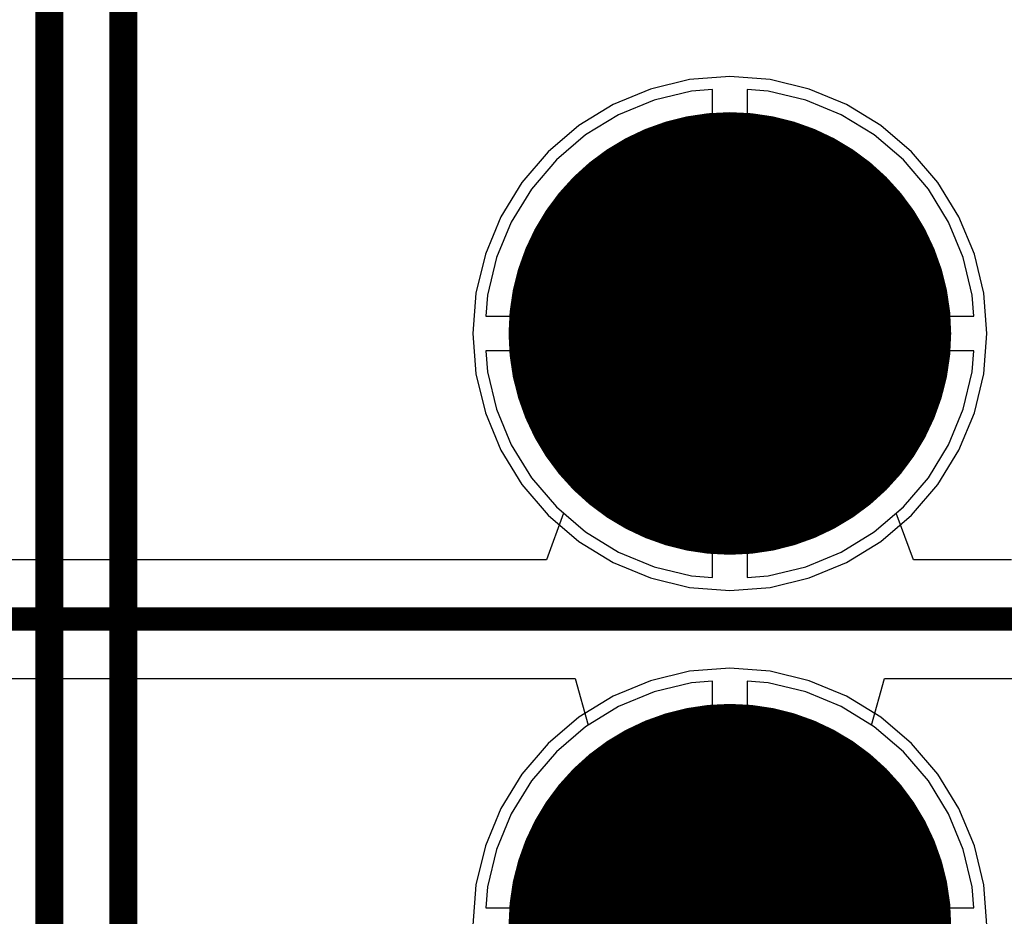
# Model space of a CAD drawing. Header units: millimetres. Extents: x 138 to 555, y 26 to 334.
# Tile 70 of 256: x 339.85 to 344.08, y 83.86 to 87.71. Entities that reach past the tile are written whole.
import ezdxf

# ---------------------------------------------------------------- set-up
doc = ezdxf.new("R2010")
doc.units = ezdxf.units.MM
for name, color, linetype in [('BottomLayer', 5, 'Continuous'), ('BottomSolder', 6, 'Continuous'), ('DrillDrawing', 1, 'Continuous'), ('Mechanical27', 56, 'Continuous'), ('MidLayer1', 16, 'Continuous'), ('MidLayer2', 76, 'Continuous'), ('MidLayer3', 90, 'Continuous'), ('MidLayer4', 156, 'Continuous'), ('MultiLayer', 9, 'Continuous'), ('PadHoleLayer', 156, 'Continuous'), ('TopLayer', 1, 'Continuous'), ('TopOverlay', 2, 'Continuous'), ('TopSolder', 216, 'Continuous')]:
    doc.layers.add(name, color=color, linetype=linetype)

# ---------------------------------------------------------------- blocks, each defined once
blk = doc.blocks.new('CON_SAMTEC_TST_117_01_T_D_519')
at = {"layer": 'BottomLayer', "const_width": 0.9}
for points in [[(-10.61, 1.27, 1), (-9.71, 1.27, 1)], [(-8.07, 1.27, 1), (-7.17, 1.27, 1)]]:
    blk.add_lwpolyline(points, format="xyb", close=True, dxfattribs=at)
at = {"layer": 'BottomSolder', "const_width": 0.95}
for points in [[(-10.635, 1.27, 1), (-9.685, 1.27, 1)], [(-8.095, 1.27, 1), (-7.145, 1.27, 1)]]:
    blk.add_lwpolyline(points, format="xyb", close=True, dxfattribs=at)
at = {"layer": 'Mechanical27', "const_width": 0.01}
for points in [[(-25.146, 4.191), (25.146, 4.191)], [(-24.8285, 3.8735), (24.8285, 3.8735)]]:
    blk.add_lwpolyline(points, dxfattribs=at)
at = {"layer": 'MidLayer1', "const_width": 0.9}
for points in [[(-10.61, 1.27, 1), (-9.71, 1.27, 1)], [(-8.07, 1.27, 1), (-7.17, 1.27, 1)]]:
    blk.add_lwpolyline(points, format="xyb", close=True, dxfattribs=at)
at = {"layer": 'MidLayer2', "const_width": 0.9}
for points in [[(-10.61, 1.27, 1), (-9.71, 1.27, 1)], [(-8.07, 1.27, 1), (-7.17, 1.27, 1)]]:
    blk.add_lwpolyline(points, format="xyb", close=True, dxfattribs=at)
at = {"layer": 'MidLayer3', "const_width": 0.9}
for points in [[(-10.61, 1.27, 1), (-9.71, 1.27, 1)], [(-8.07, 1.27, 1), (-7.17, 1.27, 1)]]:
    blk.add_lwpolyline(points, format="xyb", close=True, dxfattribs=at)
at = {"layer": 'MidLayer4', "const_width": 0.9}
for points in [[(-10.61, 1.27, 1), (-9.71, 1.27, 1)], [(-8.07, 1.27, 1), (-7.17, 1.27, 1)]]:
    blk.add_lwpolyline(points, format="xyb", close=True, dxfattribs=at)
at = {"layer": 'MultiLayer', "const_width": 0.9}
for points in [[(-10.61, 1.27, 1), (-9.71, 1.27, 1)], [(-8.07, 1.27, 1), (-7.17, 1.27, 1)]]:
    blk.add_lwpolyline(points, format="xyb", close=True, dxfattribs=at)
at = {"layer": 'PadHoleLayer', "const_width": 0.55}
for points in [[(-10.435, 1.27, 1), (-9.885, 1.27, 1)], [(-7.895, 1.27, 1), (-7.345, 1.27, 1)]]:
    blk.add_lwpolyline(points, format="xyb", close=True, dxfattribs=at)
at = {"layer": 'TopLayer', "const_width": 0.9}
for points in [[(-10.61, 1.27, 1), (-9.71, 1.27, 1)], [(-8.07, 1.27, 1), (-7.17, 1.27, 1)]]:
    blk.add_lwpolyline(points, format="xyb", close=True, dxfattribs=at)
at = {"layer": 'TopOverlay', "const_width": 0.12}
for points in [[(-25.146, 4.191), (25.146, 4.191)], [(-24.8285, 3.8735), (24.8285, 3.8735)]]:
    blk.add_lwpolyline(points, dxfattribs=at)
at = {"layer": 'TopSolder', "const_width": 0.95}
for points in [[(-10.635, 1.27, 1), (-9.685, 1.27, 1)], [(-8.095, 1.27, 1), (-7.145, 1.27, 1)]]:
    blk.add_lwpolyline(points, format="xyb", close=True, dxfattribs=at)

msp = doc.modelspace()

# ---------------------------------------------------------------- linework, layer by layer
at = {"layer": 'BottomLayer'}
for p, q in [((342.7357, 87.4027), (342.575, 87.3641)), ((342.8254, 87.4097), (342.7357, 87.4027)), ((342.8254, 86.4374), (342.8254, 87.4097)), ((343.0652, 87.4027), (342.9754, 87.4097)), ((342.9754, 87.4097), (342.9754, 86.4374)), ((343.2259, 87.3641), (343.0652, 87.4027)), ((342.575, 87.3641), (342.4223, 87.3008)), ((343.3786, 87.3008), (343.2259, 87.3641)), ((342.4223, 87.3008), (342.2814, 87.2145)), ((343.5195, 87.2145), (343.3786, 87.3008)), ((342.2814, 87.2145), (342.1557, 87.1071)), ((343.6452, 87.1071), (343.5195, 87.2145)), ((342.1557, 87.1071), (342.0484, 86.9815)), ((343.7525, 86.9815), (343.6452, 87.1071)), ((342.0484, 86.9815), (341.962, 86.8406)), ((343.8389, 86.8406), (343.7525, 86.9815)), ((341.962, 86.8406), (341.8988, 86.6879)), ((343.9022, 86.6879), (343.8389, 86.8406)), ((341.8988, 86.6879), (341.8602, 86.5272)), ((343.9407, 86.5272), (343.9022, 86.6879)), ((341.8602, 86.5272), (341.8531, 86.4374)), ((343.9478, 86.4374), (343.9407, 86.5272)), ((341.8531, 86.4374), (342.8254, 86.4374)), ((342.9754, 86.4374), (343.9478, 86.4374)), ((342.8254, 86.2874), (341.8531, 86.2874)), ((341.8531, 86.2874), (341.8602, 86.1976)), ((342.8254, 85.315), (342.8254, 86.2874)), ((343.9478, 86.2874), (342.9754, 86.2874)), ((342.9754, 86.2874), (342.9754, 85.315)), ((343.9407, 86.1976), (343.9478, 86.2874)), ((341.8602, 86.1976), (341.8988, 86.0369)), ((343.9022, 86.0369), (343.9407, 86.1976)), ((341.8988, 86.0369), (341.962, 85.8842)), ((343.8389, 85.8842), (343.9022, 86.0369)), ((341.962, 85.8842), (342.0484, 85.7433)), ((343.7525, 85.7433), (343.8389, 85.8842)), ((342.0484, 85.7433), (342.1557, 85.6176)), ((343.6452, 85.6176), (343.7525, 85.7433)), ((342.1557, 85.6176), (342.2814, 85.5103)), ((343.5195, 85.5103), (343.6452, 85.6176)), ((342.2814, 85.5103), (342.4223, 85.4239)), ((343.3786, 85.4239), (343.5195, 85.5103)), ((342.4223, 85.4239), (342.575, 85.3607)), ((343.2259, 85.3607), (343.3786, 85.4239)), ((342.575, 85.3607), (342.7357, 85.3221)), ((342.7357, 85.3221), (342.8254, 85.315)), ((342.9754, 85.315), (343.0652, 85.3221)), ((343.0652, 85.3221), (343.2259, 85.3607)), ((342.7357, 84.8627), (342.575, 84.8241)), ((342.8254, 84.8697), (342.7357, 84.8627)), ((342.8254, 83.8974), (342.8254, 84.8697)), ((343.0652, 84.8627), (342.9754, 84.8697)), ((342.9754, 84.8697), (342.9754, 83.8974)), ((343.2259, 84.8241), (343.0652, 84.8627)), ((342.575, 84.8241), (342.4223, 84.7608)), ((343.3786, 84.7608), (343.2259, 84.8241)), ((342.4223, 84.7608), (342.2814, 84.6745)), ((343.5195, 84.6745), (343.3786, 84.7608)), ((342.2814, 84.6745), (342.1557, 84.5671)), ((343.6452, 84.5671), (343.5195, 84.6745)), ((342.1557, 84.5671), (342.0484, 84.4415)), ((343.7525, 84.4415), (343.6452, 84.5671)), ((342.0484, 84.4415), (341.962, 84.3006)), ((343.8389, 84.3006), (343.7525, 84.4415)), ((341.962, 84.3006), (341.8988, 84.1479)), ((343.9022, 84.1479), (343.8389, 84.3006)), ((341.8988, 84.1479), (341.8602, 83.9872)), ((343.9407, 83.9872), (343.9022, 84.1479)), ((341.8602, 83.9872), (341.8531, 83.8974)), ((343.9478, 83.8974), (343.9407, 83.9872)), ((341.8531, 83.8974), (342.8254, 83.8974)), ((342.9754, 83.8974), (343.9478, 83.8974))]:
    msp.add_line(p, q, dxfattribs=at)
at = {"layer": 'DrillDrawing', "const_width": 0.0508}
for points in [[(342.6465, 86.6164), (342.9005, 86.4894)], [(342.6465, 86.6164), (342.7735, 86.3624)], [(342.9005, 86.4894), (343.1545, 86.6164)], [(343.0275, 86.3624), (343.1545, 86.6164)], [(342.7481, 86.5148), (342.9005, 86.4386)], [(342.7481, 86.5148), (342.8243, 86.3624)], [(342.9005, 86.4386), (343.0529, 86.5148)], [(342.9767, 86.3624), (343.0529, 86.5148)], [(342.6465, 86.1084), (342.7735, 86.3624)], [(342.7481, 86.21), (342.8243, 86.3624)], [(342.9767, 86.3624), (343.0529, 86.21)], [(343.0275, 86.3624), (343.1545, 86.1084)], [(342.7481, 86.21), (342.9005, 86.2862)], [(342.9005, 86.2862), (343.0529, 86.21)], [(342.6465, 86.1084), (342.9005, 86.2354)], [(342.9005, 86.2354), (343.1545, 86.1084)], [(342.6465, 84.0764), (342.9005, 83.9494)], [(342.6465, 84.0764), (342.7735, 83.8224)], [(342.9005, 83.9494), (343.1545, 84.0764)], [(343.0275, 83.8224), (343.1545, 84.0764)], [(342.7481, 83.9748), (342.9005, 83.8986)], [(342.7481, 83.9748), (342.8243, 83.8224)], [(342.9005, 83.8986), (343.0529, 83.9748)], [(342.9767, 83.8224), (343.0529, 83.9748)]]:
    msp.add_lwpolyline(points, dxfattribs=at)
at = {"layer": 'DrillDrawing', "const_width": 0.0254}
for points in [[(342.6338, 86.6164, 1), (342.6592, 86.6164, 1)], [(342.6338, 86.6164, 1), (342.6592, 86.6164, 1)], [(343.1418, 86.6164, 1), (343.1672, 86.6164, 1)], [(343.1418, 86.6164, 1), (343.1672, 86.6164, 1)], [(342.7354, 86.5148, 1), (342.7608, 86.5148, 1)], [(342.7354, 86.5148, 1), (342.7608, 86.5148, 1)], [(342.8878, 86.4894, 1), (342.9132, 86.4894, 1)], [(342.8878, 86.4894, 1), (342.9132, 86.4894, 1)], [(343.0402, 86.5148, 1), (343.0656, 86.5148, 1)], [(343.0402, 86.5148, 1), (343.0656, 86.5148, 1)], [(342.8878, 86.4386, 1), (342.9132, 86.4386, 1)], [(342.8878, 86.4386, 1), (342.9132, 86.4386, 1)], [(342.7608, 86.3624, 1), (342.7862, 86.3624, 1)], [(342.7608, 86.3624, 1), (342.7862, 86.3624, 1)], [(342.8116, 86.3624, 1), (342.837, 86.3624, 1)], [(342.8116, 86.3624, 1), (342.837, 86.3624, 1)], [(342.964, 86.3624, 1), (342.9894, 86.3624, 1)], [(342.964, 86.3624, 1), (342.9894, 86.3624, 1)], [(343.0148, 86.3624, 1), (343.0402, 86.3624, 1)], [(343.0148, 86.3624, 1), (343.0402, 86.3624, 1)], [(342.8878, 86.2862, 1), (342.9132, 86.2862, 1)], [(342.8878, 86.2862, 1), (342.9132, 86.2862, 1)], [(342.8878, 86.2354, 1), (342.9132, 86.2354, 1)], [(342.8878, 86.2354, 1), (342.9132, 86.2354, 1)], [(342.7354, 86.21, 1), (342.7608, 86.21, 1)], [(342.7354, 86.21, 1), (342.7608, 86.21, 1)], [(343.0402, 86.21, 1), (343.0656, 86.21, 1)], [(343.0402, 86.21, 1), (343.0656, 86.21, 1)], [(342.6338, 86.1084, 1), (342.6592, 86.1084, 1)], [(342.6338, 86.1084, 1), (342.6592, 86.1084, 1)], [(343.1418, 86.1084, 1), (343.1672, 86.1084, 1)], [(343.1418, 86.1084, 1), (343.1672, 86.1084, 1)], [(342.6338, 84.0764, 1), (342.6592, 84.0764, 1)], [(342.6338, 84.0764, 1), (342.6592, 84.0764, 1)], [(343.1418, 84.0764, 1), (343.1672, 84.0764, 1)], [(343.1418, 84.0764, 1), (343.1672, 84.0764, 1)], [(342.7354, 83.9748, 1), (342.7608, 83.9748, 1)], [(342.7354, 83.9748, 1), (342.7608, 83.9748, 1)], [(342.8878, 83.9494, 1), (342.9132, 83.9494, 1)], [(342.8878, 83.9494, 1), (342.9132, 83.9494, 1)], [(343.0402, 83.9748, 1), (343.0656, 83.9748, 1)], [(343.0402, 83.9748, 1), (343.0656, 83.9748, 1)], [(342.8878, 83.8986, 1), (342.9132, 83.8986, 1)], [(342.8878, 83.8986, 1), (342.9132, 83.8986, 1)]]:
    msp.add_lwpolyline(points, format="xyb", close=True, dxfattribs=at)
at = {"layer": 'MidLayer1'}
for p, q in [((342.7278, 87.4522), (342.5595, 87.4118)), ((342.9005, 87.4658), (342.7278, 87.4522)), ((343.0731, 87.4522), (342.9005, 87.4658)), ((343.2414, 87.4118), (343.0731, 87.4522)), ((342.5595, 87.4118), (342.3995, 87.3455)), ((343.4014, 87.3455), (343.2414, 87.4118)), ((342.3995, 87.3455), (342.2519, 87.2551)), ((343.549, 87.2551), (343.4014, 87.3455)), ((342.2519, 87.2551), (342.1202, 87.1426)), ((343.6807, 87.1426), (343.549, 87.2551)), ((342.1202, 87.1426), (342.0078, 87.011)), ((343.7931, 87.011), (343.6807, 87.1426)), ((342.0078, 87.011), (341.9173, 86.8633)), ((343.8836, 86.8633), (343.7931, 87.011)), ((341.9173, 86.8633), (341.8511, 86.7034)), ((343.9499, 86.7034), (343.8836, 86.8633)), ((341.8511, 86.7034), (341.8106, 86.535)), ((343.9903, 86.535), (343.9499, 86.7034)), ((341.8106, 86.535), (341.7971, 86.3624)), ((344.0039, 86.3624), (343.9903, 86.535)), ((341.7971, 86.3624), (341.8106, 86.1898)), ((343.9903, 86.1898), (344.0039, 86.3624)), ((341.8106, 86.1898), (341.8511, 86.0214)), ((343.9499, 86.0214), (343.9903, 86.1898)), ((341.8511, 86.0214), (341.9173, 85.8615)), ((343.8836, 85.8615), (343.9499, 86.0214)), ((341.9173, 85.8615), (342.0078, 85.7138)), ((343.7931, 85.7138), (343.8836, 85.8615)), ((342.0078, 85.7138), (342.1202, 85.5822)), ((343.6807, 85.5822), (343.7931, 85.7138)), ((342.1202, 85.5822), (342.2519, 85.4697)), ((343.549, 85.4697), (343.6807, 85.5822)), ((342.2519, 85.4697), (342.3995, 85.3793)), ((343.4014, 85.3793), (343.549, 85.4697)), ((342.3995, 85.3793), (342.5595, 85.313)), ((343.2414, 85.313), (343.4014, 85.3793)), ((342.5595, 85.313), (342.7278, 85.2726)), ((343.0731, 85.2726), (343.2414, 85.313)), ((342.7278, 85.2726), (342.9005, 85.259)), ((342.9005, 85.259), (343.0731, 85.2726)), ((342.7278, 84.9122), (342.5595, 84.8718)), ((342.9005, 84.9258), (342.7278, 84.9122)), ((343.0731, 84.9122), (342.9005, 84.9258)), ((343.2414, 84.8718), (343.0731, 84.9122)), ((342.5595, 84.8718), (342.3995, 84.8055)), ((343.4014, 84.8055), (343.2414, 84.8718)), ((342.3995, 84.8055), (342.2519, 84.7151)), ((343.549, 84.7151), (343.4014, 84.8055)), ((342.2519, 84.7151), (342.1202, 84.6026)), ((343.6807, 84.6026), (343.549, 84.7151)), ((342.1202, 84.6026), (342.0078, 84.471)), ((343.7931, 84.471), (343.6807, 84.6026)), ((342.0078, 84.471), (341.9173, 84.3233)), ((343.8836, 84.3233), (343.7931, 84.471)), ((341.9173, 84.3233), (341.8511, 84.1634)), ((343.9499, 84.1634), (343.8836, 84.3233)), ((341.8511, 84.1634), (341.8106, 83.995)), ((343.9903, 83.995), (343.9499, 84.1634)), ((341.8106, 83.995), (341.7971, 83.8224)), ((344.0039, 83.8224), (343.9903, 83.995))]:
    msp.add_line(p, q, dxfattribs=at)
at = {"layer": 'MidLayer2'}
for p, q in [((342.7357, 87.4027), (342.575, 87.3641)), ((342.8254, 87.4097), (342.7357, 87.4027)), ((342.8254, 86.4374), (342.8254, 87.4097)), ((343.0652, 87.4027), (342.9754, 87.4097)), ((342.9754, 87.4097), (342.9754, 86.4374)), ((343.2259, 87.3641), (343.0652, 87.4027)), ((342.575, 87.3641), (342.4223, 87.3008)), ((343.3786, 87.3008), (343.2259, 87.3641)), ((342.4223, 87.3008), (342.2814, 87.2145)), ((343.5195, 87.2145), (343.3786, 87.3008)), ((342.2814, 87.2145), (342.1557, 87.1071)), ((343.6452, 87.1071), (343.5195, 87.2145)), ((342.1557, 87.1071), (342.0484, 86.9815)), ((343.7525, 86.9815), (343.6452, 87.1071)), ((342.0484, 86.9815), (341.962, 86.8406)), ((343.8389, 86.8406), (343.7525, 86.9815)), ((341.962, 86.8406), (341.8988, 86.6879)), ((343.9022, 86.6879), (343.8389, 86.8406)), ((341.8988, 86.6879), (341.8602, 86.5272)), ((343.9407, 86.5272), (343.9022, 86.6879)), ((341.8602, 86.5272), (341.8531, 86.4374)), ((343.9478, 86.4374), (343.9407, 86.5272)), ((341.8531, 86.4374), (342.8254, 86.4374)), ((342.9754, 86.4374), (343.9478, 86.4374)), ((342.8254, 86.2874), (341.8531, 86.2874)), ((341.8531, 86.2874), (341.8602, 86.1976)), ((342.8254, 85.315), (342.8254, 86.2874)), ((343.9478, 86.2874), (342.9754, 86.2874)), ((342.9754, 86.2874), (342.9754, 85.315)), ((343.9407, 86.1976), (343.9478, 86.2874)), ((341.8602, 86.1976), (341.8988, 86.0369)), ((343.9022, 86.0369), (343.9407, 86.1976)), ((341.8988, 86.0369), (341.962, 85.8842)), ((343.8389, 85.8842), (343.9022, 86.0369)), ((341.962, 85.8842), (342.0484, 85.7433)), ((343.7525, 85.7433), (343.8389, 85.8842)), ((342.0484, 85.7433), (342.1557, 85.6176)), ((343.6452, 85.6176), (343.7525, 85.7433)), ((342.1557, 85.6176), (342.2814, 85.5103)), ((343.5195, 85.5103), (343.6452, 85.6176)), ((342.2814, 85.5103), (342.4223, 85.4239)), ((343.3786, 85.4239), (343.5195, 85.5103)), ((342.4223, 85.4239), (342.575, 85.3607)), ((343.2259, 85.3607), (343.3786, 85.4239)), ((342.575, 85.3607), (342.7357, 85.3221)), ((342.7357, 85.3221), (342.8254, 85.315)), ((342.9754, 85.315), (343.0652, 85.3221)), ((343.0652, 85.3221), (343.2259, 85.3607)), ((342.7357, 84.8627), (342.575, 84.8241)), ((342.8254, 84.8697), (342.7357, 84.8627)), ((342.8254, 83.8974), (342.8254, 84.8697)), ((343.0652, 84.8627), (342.9754, 84.8697)), ((342.9754, 84.8697), (342.9754, 83.8974)), ((343.2259, 84.8241), (343.0652, 84.8627)), ((342.575, 84.8241), (342.4223, 84.7608)), ((343.3786, 84.7608), (343.2259, 84.8241)), ((342.4223, 84.7608), (342.2814, 84.6745)), ((343.5195, 84.6745), (343.3786, 84.7608)), ((342.2814, 84.6745), (342.1557, 84.5671)), ((343.6452, 84.5671), (343.5195, 84.6745)), ((342.1557, 84.5671), (342.0484, 84.4415)), ((343.7525, 84.4415), (343.6452, 84.5671)), ((342.0484, 84.4415), (341.962, 84.3006)), ((343.8389, 84.3006), (343.7525, 84.4415)), ((341.962, 84.3006), (341.8988, 84.1479)), ((343.9022, 84.1479), (343.8389, 84.3006)), ((341.8988, 84.1479), (341.8602, 83.9872)), ((343.9407, 83.9872), (343.9022, 84.1479)), ((341.8602, 83.9872), (341.8531, 83.8974)), ((343.9478, 83.8974), (343.9407, 83.9872)), ((341.8531, 83.8974), (342.8254, 83.8974)), ((342.9754, 83.8974), (343.9478, 83.8974))]:
    msp.add_line(p, q, dxfattribs=at)
at = {"layer": 'MidLayer3'}
for p, q in [((342.7357, 87.4027), (342.575, 87.3641)), ((342.8254, 87.4097), (342.7357, 87.4027)), ((342.8254, 86.4374), (342.8254, 87.4097)), ((343.0652, 87.4027), (342.9754, 87.4097)), ((342.9754, 87.4097), (342.9754, 86.4374)), ((343.2259, 87.3641), (343.0652, 87.4027)), ((342.575, 87.3641), (342.4223, 87.3008)), ((343.3786, 87.3008), (343.2259, 87.3641)), ((342.4223, 87.3008), (342.2814, 87.2145)), ((343.5195, 87.2145), (343.3786, 87.3008)), ((342.2814, 87.2145), (342.1557, 87.1071)), ((343.6452, 87.1071), (343.5195, 87.2145)), ((342.1557, 87.1071), (342.0484, 86.9815)), ((343.7525, 86.9815), (343.6452, 87.1071)), ((342.0484, 86.9815), (341.962, 86.8406)), ((343.8389, 86.8406), (343.7525, 86.9815)), ((341.962, 86.8406), (341.8988, 86.6879)), ((343.9022, 86.6879), (343.8389, 86.8406)), ((341.8988, 86.6879), (341.8602, 86.5272)), ((343.9407, 86.5272), (343.9022, 86.6879)), ((341.8602, 86.5272), (341.8531, 86.4374)), ((343.9478, 86.4374), (343.9407, 86.5272)), ((341.8531, 86.4374), (342.8254, 86.4374)), ((342.9754, 86.4374), (343.9478, 86.4374)), ((342.8254, 86.2874), (341.8531, 86.2874)), ((341.8531, 86.2874), (341.8602, 86.1976)), ((342.8254, 85.315), (342.8254, 86.2874)), ((343.9478, 86.2874), (342.9754, 86.2874)), ((342.9754, 86.2874), (342.9754, 85.315)), ((343.9407, 86.1976), (343.9478, 86.2874)), ((341.8602, 86.1976), (341.8988, 86.0369)), ((343.9022, 86.0369), (343.9407, 86.1976)), ((341.8988, 86.0369), (341.962, 85.8842)), ((343.8389, 85.8842), (343.9022, 86.0369)), ((341.962, 85.8842), (342.0484, 85.7433)), ((343.7525, 85.7433), (343.8389, 85.8842)), ((342.0484, 85.7433), (342.1557, 85.6176)), ((343.6452, 85.6176), (343.7525, 85.7433)), ((342.1557, 85.6176), (342.2814, 85.5103)), ((343.5195, 85.5103), (343.6452, 85.6176)), ((342.2814, 85.5103), (342.4223, 85.4239)), ((343.3786, 85.4239), (343.5195, 85.5103)), ((342.4223, 85.4239), (342.575, 85.3607)), ((343.2259, 85.3607), (343.3786, 85.4239)), ((342.575, 85.3607), (342.7357, 85.3221)), ((342.7357, 85.3221), (342.8254, 85.315)), ((342.9754, 85.315), (343.0652, 85.3221)), ((343.0652, 85.3221), (343.2259, 85.3607)), ((342.7357, 84.8627), (342.575, 84.8241)), ((342.8254, 84.8697), (342.7357, 84.8627)), ((342.8254, 83.8974), (342.8254, 84.8697)), ((343.0652, 84.8627), (342.9754, 84.8697)), ((342.9754, 84.8697), (342.9754, 83.8974)), ((343.2259, 84.8241), (343.0652, 84.8627)), ((342.575, 84.8241), (342.4223, 84.7608)), ((343.3786, 84.7608), (343.2259, 84.8241)), ((342.4223, 84.7608), (342.2814, 84.6745)), ((343.5195, 84.6745), (343.3786, 84.7608)), ((342.2814, 84.6745), (342.1557, 84.5671)), ((343.6452, 84.5671), (343.5195, 84.6745)), ((342.1557, 84.5671), (342.0484, 84.4415)), ((343.7525, 84.4415), (343.6452, 84.5671)), ((342.0484, 84.4415), (341.962, 84.3006)), ((343.8389, 84.3006), (343.7525, 84.4415)), ((341.962, 84.3006), (341.8988, 84.1479)), ((343.9022, 84.1479), (343.8389, 84.3006)), ((341.8988, 84.1479), (341.8602, 83.9872)), ((343.9407, 83.9872), (343.9022, 84.1479)), ((341.8602, 83.9872), (341.8531, 83.8974)), ((343.9478, 83.8974), (343.9407, 83.9872)), ((341.8531, 83.8974), (342.8254, 83.8974)), ((342.9754, 83.8974), (343.9478, 83.8974))]:
    msp.add_line(p, q, dxfattribs=at)
at = {"layer": 'MidLayer4'}
for p, q in [((342.7278, 87.4522), (342.5595, 87.4118)), ((342.9005, 87.4658), (342.7278, 87.4522)), ((343.0731, 87.4522), (342.9005, 87.4658)), ((343.2414, 87.4118), (343.0731, 87.4522)), ((342.5595, 87.4118), (342.3995, 87.3455)), ((343.4014, 87.3455), (343.2414, 87.4118)), ((342.3995, 87.3455), (342.2519, 87.2551)), ((343.549, 87.2551), (343.4014, 87.3455)), ((342.2519, 87.2551), (342.1202, 87.1426)), ((343.6807, 87.1426), (343.549, 87.2551)), ((342.1202, 87.1426), (342.0078, 87.011)), ((343.7931, 87.011), (343.6807, 87.1426)), ((342.0078, 87.011), (341.9173, 86.8633)), ((343.8836, 86.8633), (343.7931, 87.011)), ((341.9173, 86.8633), (341.8511, 86.7034)), ((343.9499, 86.7034), (343.8836, 86.8633)), ((341.8511, 86.7034), (341.8106, 86.535)), ((343.9903, 86.535), (343.9499, 86.7034)), ((341.8106, 86.535), (341.7971, 86.3624)), ((344.0039, 86.3624), (343.9903, 86.535)), ((341.7971, 86.3624), (341.8106, 86.1898)), ((343.9903, 86.1898), (344.0039, 86.3624)), ((341.8106, 86.1898), (341.8511, 86.0214)), ((343.9499, 86.0214), (343.9903, 86.1898)), ((341.8511, 86.0214), (341.9173, 85.8615)), ((343.8836, 85.8615), (343.9499, 86.0214)), ((341.9173, 85.8615), (342.0078, 85.7138)), ((343.7931, 85.7138), (343.8836, 85.8615)), ((342.0078, 85.7138), (342.1202, 85.5822)), ((343.6807, 85.5822), (343.7931, 85.7138)), ((342.1202, 85.5822), (342.2519, 85.4697)), ((343.549, 85.4697), (343.6807, 85.5822)), ((342.2519, 85.4697), (342.3995, 85.3793)), ((343.4014, 85.3793), (343.549, 85.4697)), ((342.3995, 85.3793), (342.5595, 85.313)), ((343.2414, 85.313), (343.4014, 85.3793)), ((342.5595, 85.313), (342.7278, 85.2726)), ((343.0731, 85.2726), (343.2414, 85.313)), ((342.7278, 85.2726), (342.9005, 85.259)), ((342.9005, 85.259), (343.0731, 85.2726)), ((342.7278, 84.9122), (342.5595, 84.8718)), ((342.9005, 84.9258), (342.7278, 84.9122)), ((343.0731, 84.9122), (342.9005, 84.9258)), ((343.2414, 84.8718), (343.0731, 84.9122)), ((342.5595, 84.8718), (342.3995, 84.8055)), ((343.4014, 84.8055), (343.2414, 84.8718)), ((342.3995, 84.8055), (342.2519, 84.7151)), ((343.549, 84.7151), (343.4014, 84.8055)), ((342.2519, 84.7151), (342.1202, 84.6026)), ((343.6807, 84.6026), (343.549, 84.7151)), ((342.1202, 84.6026), (342.0078, 84.471)), ((343.7931, 84.471), (343.6807, 84.6026)), ((342.0078, 84.471), (341.9173, 84.3233)), ((343.8836, 84.3233), (343.7931, 84.471)), ((341.9173, 84.3233), (341.8511, 84.1634)), ((343.9499, 84.1634), (343.8836, 84.3233)), ((341.8511, 84.1634), (341.8106, 83.995)), ((343.9903, 83.995), (343.9499, 84.1634)), ((341.8106, 83.995), (341.7971, 83.8224)), ((344.0039, 83.8224), (343.9903, 83.995))]:
    msp.add_line(p, q, dxfattribs=at)
at = {"layer": 'TopLayer'}
for p, q in [((342.7357, 87.4027), (342.575, 87.3641)), ((342.8254, 87.4097), (342.7357, 87.4027)), ((342.8254, 86.4374), (342.8254, 87.4097)), ((343.0652, 87.4027), (342.9754, 87.4097)), ((342.9754, 87.4097), (342.9754, 86.4374)), ((343.2259, 87.3641), (343.0652, 87.4027)), ((342.575, 87.3641), (342.4223, 87.3008)), ((343.3786, 87.3008), (343.2259, 87.3641)), ((342.4223, 87.3008), (342.2814, 87.2145)), ((343.5195, 87.2145), (343.3786, 87.3008)), ((342.2814, 87.2145), (342.1557, 87.1071)), ((343.6452, 87.1071), (343.5195, 87.2145)), ((342.1557, 87.1071), (342.0484, 86.9815)), ((343.7525, 86.9815), (343.6452, 87.1071)), ((342.0484, 86.9815), (341.962, 86.8406)), ((343.8389, 86.8406), (343.7525, 86.9815)), ((341.962, 86.8406), (341.8988, 86.6879)), ((343.9022, 86.6879), (343.8389, 86.8406)), ((341.8988, 86.6879), (341.8602, 86.5272)), ((343.9407, 86.5272), (343.9022, 86.6879)), ((341.8602, 86.5272), (341.8531, 86.4374)), ((343.9478, 86.4374), (343.9407, 86.5272)), ((341.8531, 86.4374), (342.8254, 86.4374)), ((342.9754, 86.4374), (343.9478, 86.4374)), ((342.9004, 86.2874), (341.8531, 86.2874)), ((341.8531, 86.2874), (341.8602, 86.1976)), ((343.9478, 86.2874), (342.9004, 86.2874)), ((343.9407, 86.1976), (343.9478, 86.2874)), ((341.8602, 86.1976), (341.8988, 86.0369)), ((343.9022, 86.0369), (343.9407, 86.1976)), ((341.8988, 86.0369), (341.962, 85.8842)), ((343.8389, 85.8842), (343.9022, 86.0369)), ((341.962, 85.8842), (342.0484, 85.7433)), ((343.7525, 85.7433), (343.8389, 85.8842)), ((342.0484, 85.7433), (342.1557, 85.6176)), ((343.6452, 85.6176), (343.7525, 85.7433)), ((342.1557, 85.6176), (342.1867, 85.5912)), ((343.6142, 85.5912), (343.6452, 85.6176)), ((342.1867, 85.5912), (342.1129, 85.3912)), ((343.688, 85.3912), (343.6142, 85.5912)), ((342.1129, 85.3912), (324.7021, 85.3912)), ((344.1088, 85.3912), (343.688, 85.3912)), ((324.7077, 84.8814), (342.2362, 84.8814)), ((342.2362, 84.8814), (342.2926, 84.6814)), ((343.5083, 84.6814), (343.5647, 84.8814)), ((343.5647, 84.8814), (344.2143, 84.8814)), ((342.2814, 84.6745), (342.1557, 84.5671)), ((342.2926, 84.6814), (342.2814, 84.6745)), ((343.5195, 84.6745), (343.5083, 84.6814)), ((343.6452, 84.5671), (343.5195, 84.6745)), ((342.1557, 84.5671), (342.0484, 84.4415)), ((343.7525, 84.4415), (343.6452, 84.5671)), ((342.0484, 84.4415), (341.962, 84.3006)), ((343.8389, 84.3006), (343.7525, 84.4415)), ((341.962, 84.3006), (341.8988, 84.1479)), ((343.9022, 84.1479), (343.8389, 84.3006)), ((341.8988, 84.1479), (341.8602, 83.9872)), ((343.9407, 83.9872), (343.9022, 84.1479)), ((341.8602, 83.9872), (341.8531, 83.8974)), ((343.9478, 83.8974), (343.9407, 83.9872)), ((341.8531, 83.8974), (342.9004, 83.8974)), ((342.9004, 83.8974), (343.9478, 83.8974))]:
    msp.add_line(p, q, dxfattribs=at)
at = {"layer": 'TopLayer', "const_width": 0.1}
msp.add_lwpolyline([(324.2743, 85.1363), (344.2143, 85.1363)], dxfattribs=at)

# ---------------------------------------------------------------- block references
at = {"rotation": 90}
msp.add_blockref('CON_SAMTEC_TST_117_01_T_D_519', (344.1705, 93.9824), dxfattribs=at)

doc.saveas('drawing.dxf')
